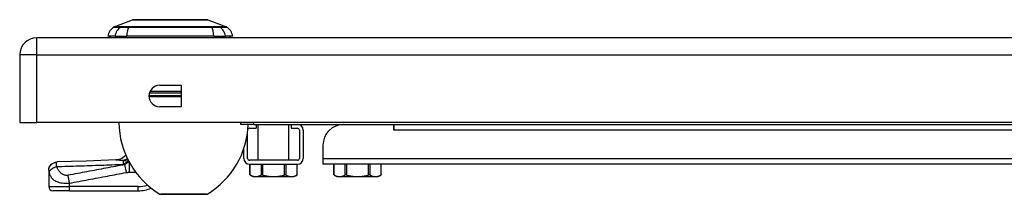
# Model space of a CAD drawing. Header units: inches. Extents: x 6 to 216, y 11 to 118.
# Tile 115 of 212: x 5.55 to 14.86, y 86.1 to 87.75. Entities that reach past the tile are written whole.
import ezdxf

# ---------------------------------------------------------------- set-up
doc = ezdxf.new("R2010")
doc.units = ezdxf.units.IN
doc.header["$MEASUREMENT"] = 0
doc.layers.add('Visible Edges(ANSI)', color=7, linetype='Continuous', lineweight=25)
doc.layers.add('Visible Tangent Edges(ANSI)', color=7, linetype='Continuous', lineweight=25)

msp = doc.modelspace()

# ---------------------------------------------------------------- linework, layer by layer
at = {"layer": 'Visible Edges(ANSI)'}
for p, q in [((6.4424, 87.6843), (6.6163, 87.752)), ((7.3301, 87.752), (7.504, 87.6843)), ((41.3062, 87.5817), (5.7102, 87.5817)), ((6.4507, 87.5974), (6.3826, 87.5974)), ((6.4507, 87.5974), (6.5614, 87.5974)), ((7.385, 87.5974), (6.5614, 87.5974)), ((7.385, 87.5974), (7.4957, 87.5974)), ((7.5637, 87.5974), (7.4957, 87.5974)), ((5.5492, 87.4207), (5.5492, 86.7817)), ((6.8734, 87.1332), (7.0764, 87.1332)), ((7.0764, 87.1332), (7.0764, 86.9302)), ((7.0764, 86.9302), (6.8734, 86.9302)), ((5.5492, 86.7817), (5.7102, 86.7817)), ((41.3062, 86.7817), (5.7102, 86.7817)), ((7.6383, 86.7817), (7.6383, 86.7637)), ((7.7633, 86.7637), (7.6383, 86.7637)), ((7.723, 86.7278), (7.7851, 86.7278)), ((7.7633, 86.7637), (22.8423, 86.7637)), ((7.7851, 86.7637), (7.7851, 86.7278)), ((7.8055, 86.4246), (7.8055, 86.7637)), ((8.0949, 86.4246), (8.0949, 86.7637)), ((8.1153, 86.7637), (8.1153, 86.7278)), ((8.1153, 86.7278), (8.1773, 86.7278)), ((8.1953, 86.7098), (8.1953, 86.4425)), ((8.2312, 86.7098), (8.2312, 86.4425)), ((8.5997, 86.7631), (8.5997, 86.7637)), ((9.0867, 86.7096), (9.0867, 86.7637)), ((9.0869, 86.7096), (9.0867, 86.7096)), ((9.0869, 86.7637), (9.0869, 86.7098)), ((9.0869, 86.7098), (9.0869, 86.7096)), ((7.7051, 86.4425), (7.7051, 86.691)), ((7.6692, 86.4425), (7.6692, 86.5349)), ((8.4176, 86.5668), (8.4176, 86.4425)), ((8.1773, 86.4246), (7.723, 86.4246)), ((8.4176, 86.4425), (8.4176, 86.3887)), ((5.8236, 86.3294), (5.8236, 86.3283)), ((5.8236, 86.3283), (5.8236, 86.1762)), ((7.723, 86.3887), (8.1773, 86.3887)), ((7.7271, 86.2863), (7.7271, 86.3887)), ((8.1733, 86.2863), (8.1733, 86.3887)), ((23.1262, 86.3887), (8.4176, 86.3887)), ((8.5213, 86.2863), (8.5213, 86.3887)), ((8.9675, 86.2863), (8.9675, 86.3887)), ((7.7543, 86.2706), (7.7271, 86.2863)), ((7.7543, 86.2706), (7.7806, 86.2706)), ((7.7806, 86.2706), (7.9502, 86.2706)), ((7.9502, 86.2706), (8.1198, 86.2706)), ((8.1198, 86.2706), (8.1461, 86.2706)), ((8.1461, 86.2706), (8.1733, 86.2863)), ((8.5486, 86.2706), (8.5213, 86.2863)), ((8.5486, 86.2706), (8.5748, 86.2706)), ((8.5748, 86.2706), (8.7444, 86.2706)), ((8.7444, 86.2706), (8.914, 86.2706)), ((8.914, 86.2706), (8.9403, 86.2706)), ((8.9403, 86.2706), (8.9675, 86.2863)), ((6.0204, 86.1368), (5.863, 86.1368)), ((6.0204, 86.1368), (6.6695, 86.1368)), ((7.3159, 86.1037), (6.8825, 86.1037))]:
    msp.add_line(p, q, dxfattribs=at)
at = {"layer": 'Visible Edges(ANSI)', "flags": 128}
for points in [[(7.3283, 87.7523), (7.3279, 87.7523), (7.3266, 87.7523), (7.3245, 87.7523), (7.3215, 87.7523), (7.3177, 87.7523), (7.313, 87.7523), (7.3076, 87.7524), (7.3013, 87.7524), (7.2942, 87.7524), (7.2863, 87.7524), (7.2777, 87.7524), (7.2684, 87.7525), (7.2584, 87.7525), (7.2477, 87.7525), (7.2364, 87.7525), (7.2244, 87.7525), (7.2118, 87.7525), (7.1986, 87.7525), (7.1849, 87.7525), (7.1707, 87.7525), (7.156, 87.7524), (7.1409, 87.7524), (7.1253, 87.7524), (7.1093, 87.7524), (7.0929, 87.7524), (7.0763, 87.7523), (7.0594, 87.7523), (7.0424, 87.7523), (7.0253, 87.7523), (7.008, 87.7523), (6.9906, 87.7523), (6.9731, 87.7523), (6.9556, 87.7523), (6.9381, 87.7523), (6.9208, 87.7523), (6.9036, 87.7523), (6.8867, 87.7523), (6.8699, 87.7523), (6.8533, 87.7524), (6.837, 87.7524), (6.8209, 87.7524), (6.8053, 87.7524), (6.7901, 87.7524), (6.7754, 87.7525), (6.7612, 87.7525), (6.7475, 87.7525), (6.7343, 87.7525), (6.7218, 87.7525), (6.7098, 87.7525), (6.6984, 87.7525), (6.6878, 87.7525), (6.6778, 87.7525), (6.6685, 87.7524), (6.6599, 87.7524), (6.652, 87.7524), (6.645, 87.7524), (6.6388, 87.7524), (6.6333, 87.7523), (6.6287, 87.7523), (6.6249, 87.7523), (6.6219, 87.7523), (6.6198, 87.7523), (6.6185, 87.7523), (6.6181, 87.7523)], [(6.457, 86.4276), (6.1788, 86.4175), (5.9008, 86.4088)], [(6.5537, 86.4715), (6.5416, 86.4606), (6.5281, 86.4509), (6.5141, 86.4429), (6.5001, 86.4367), (6.487, 86.4324), (6.4753, 86.4297), (6.4652, 86.4282), (6.457, 86.4276)], [(5.8236, 86.3294), (5.8251, 86.3446), (5.8294, 86.3592), (5.8365, 86.3728), (5.8461, 86.3848), (5.8578, 86.3947), (5.8711, 86.4021), (5.8856, 86.4069), (5.9008, 86.4088)], [(7.7297, 86.2849), (7.7295, 86.285), (7.7293, 86.2851), (7.7291, 86.2852), (7.7289, 86.2853), (7.7287, 86.2854), (7.7286, 86.2855), (7.7284, 86.2856), (7.7283, 86.2857), (7.7281, 86.2858), (7.728, 86.2858), (7.7279, 86.2859), (7.7277, 86.286), (7.7276, 86.286), (7.7275, 86.2861), (7.7275, 86.2861), (7.7274, 86.2862), (7.7273, 86.2862), (7.7272, 86.2862), (7.7272, 86.2862), (7.7272, 86.2863), (7.7271, 86.2863), (7.7271, 86.2863), (7.7271, 86.2863), (7.7271, 86.2863)], [(7.7297, 86.2849), (7.732, 86.2837), (7.7343, 86.2826), (7.7365, 86.2815), (7.7387, 86.2805), (7.7409, 86.2795), (7.7431, 86.2786), (7.7453, 86.2777), (7.7474, 86.2769), (7.7495, 86.2761), (7.7517, 86.2754), (7.7538, 86.2747), (7.7558, 86.2741), (7.7579, 86.2736), (7.76, 86.273), (7.7621, 86.2726), (7.7641, 86.2722), (7.7662, 86.2718), (7.7682, 86.2715), (7.7703, 86.2712), (7.7723, 86.271), (7.7744, 86.2708), (7.7765, 86.2707), (7.7785, 86.2706), (7.7806, 86.2706)], [(7.7806, 86.2706), (7.7826, 86.2706), (7.7847, 86.2707), (7.7867, 86.2708), (7.7888, 86.271), (7.7909, 86.2712), (7.7929, 86.2715), (7.795, 86.2718), (7.797, 86.2722), (7.7991, 86.2726), (7.8011, 86.273), (7.8032, 86.2736), (7.8053, 86.2741), (7.8074, 86.2747), (7.8095, 86.2754), (7.8116, 86.2761), (7.8137, 86.2769), (7.8159, 86.2777), (7.818, 86.2786), (7.8202, 86.2795), (7.8224, 86.2805), (7.8246, 86.2815), (7.8269, 86.2826), (7.8291, 86.2837), (7.8314, 86.2849)], [(7.8485, 86.2849), (7.8476, 86.2851), (7.8468, 86.2853), (7.8459, 86.2855), (7.8451, 86.2857), (7.8442, 86.2858), (7.8434, 86.286), (7.8425, 86.2861), (7.8417, 86.2862), (7.8409, 86.2862), (7.8401, 86.2863), (7.8394, 86.2863), (7.8386, 86.2863), (7.8379, 86.2863), (7.8372, 86.2863), (7.8365, 86.2862), (7.8359, 86.2862), (7.8352, 86.2861), (7.8346, 86.286), (7.834, 86.2858), (7.8334, 86.2857), (7.8329, 86.2855), (7.8324, 86.2853), (7.8319, 86.2851), (7.8314, 86.2849)], [(7.8485, 86.2849), (7.8531, 86.2837), (7.8576, 86.2826), (7.8621, 86.2815), (7.8665, 86.2805), (7.8709, 86.2795), (7.8753, 86.2786), (7.8796, 86.2777), (7.8839, 86.2769), (7.8881, 86.2761), (7.8924, 86.2754), (7.8966, 86.2747), (7.9007, 86.2741), (7.9049, 86.2736), (7.9091, 86.273), (7.9132, 86.2726), (7.9173, 86.2722), (7.9214, 86.2718), (7.9255, 86.2715), (7.9296, 86.2712), (7.9337, 86.271), (7.9378, 86.2708), (7.942, 86.2707), (7.9461, 86.2706), (7.9502, 86.2706)], [(7.9502, 86.2706), (7.9543, 86.2706), (7.9584, 86.2707), (7.9626, 86.2708), (7.9667, 86.271), (7.9708, 86.2712), (7.9749, 86.2715), (7.979, 86.2718), (7.9831, 86.2722), (7.9872, 86.2726), (7.9913, 86.273), (7.9955, 86.2736), (7.9997, 86.2741), (8.0038, 86.2747), (8.008, 86.2754), (8.0123, 86.2761), (8.0165, 86.2769), (8.0208, 86.2777), (8.0251, 86.2786), (8.0295, 86.2795), (8.0339, 86.2805), (8.0383, 86.2815), (8.0428, 86.2826), (8.0473, 86.2837), (8.0519, 86.2849)], [(8.069, 86.2849), (8.0685, 86.2851), (8.068, 86.2853), (8.0675, 86.2855), (8.067, 86.2857), (8.0664, 86.2858), (8.0658, 86.286), (8.0652, 86.2861), (8.0645, 86.2862), (8.0639, 86.2862), (8.0632, 86.2863), (8.0625, 86.2863), (8.0618, 86.2863), (8.061, 86.2863), (8.0603, 86.2863), (8.0595, 86.2862), (8.0587, 86.2862), (8.0579, 86.2861), (8.057, 86.286), (8.0562, 86.2858), (8.0553, 86.2857), (8.0545, 86.2855), (8.0536, 86.2853), (8.0528, 86.2851), (8.0519, 86.2849)], [(8.069, 86.2849), (8.0713, 86.2837), (8.0735, 86.2826), (8.0758, 86.2815), (8.078, 86.2805), (8.0802, 86.2795), (8.0824, 86.2786), (8.0845, 86.2777), (8.0867, 86.2769), (8.0888, 86.2761), (8.0909, 86.2754), (8.093, 86.2747), (8.0951, 86.2741), (8.0972, 86.2736), (8.0993, 86.273), (8.1013, 86.2726), (8.1034, 86.2722), (8.1054, 86.2718), (8.1075, 86.2715), (8.1095, 86.2712), (8.1116, 86.271), (8.1136, 86.2708), (8.1157, 86.2707), (8.1178, 86.2706), (8.1198, 86.2706)], [(8.1198, 86.2706), (8.1219, 86.2706), (8.1239, 86.2707), (8.126, 86.2708), (8.1281, 86.271), (8.1301, 86.2712), (8.1322, 86.2715), (8.1342, 86.2718), (8.1363, 86.2722), (8.1383, 86.2726), (8.1404, 86.273), (8.1425, 86.2736), (8.1446, 86.2741), (8.1466, 86.2747), (8.1487, 86.2754), (8.1509, 86.2761), (8.153, 86.2769), (8.1551, 86.2777), (8.1573, 86.2786), (8.1595, 86.2795), (8.1617, 86.2805), (8.1639, 86.2815), (8.1661, 86.2826), (8.1684, 86.2837), (8.1707, 86.2849)], [(8.1733, 86.2863), (8.1733, 86.2863), (8.1733, 86.2863), (8.1733, 86.2863), (8.1732, 86.2863), (8.1732, 86.2862), (8.1732, 86.2862), (8.1731, 86.2862), (8.173, 86.2862), (8.1729, 86.2861), (8.1729, 86.2861), (8.1728, 86.286), (8.1726, 86.286), (8.1725, 86.2859), (8.1724, 86.2858), (8.1723, 86.2858), (8.1721, 86.2857), (8.172, 86.2856), (8.1718, 86.2855), (8.1717, 86.2854), (8.1715, 86.2853), (8.1713, 86.2852), (8.1711, 86.2851), (8.1709, 86.285), (8.1707, 86.2849)], [(8.5239, 86.2849), (8.5237, 86.285), (8.5235, 86.2851), (8.5233, 86.2852), (8.5231, 86.2853), (8.523, 86.2854), (8.5228, 86.2855), (8.5226, 86.2856), (8.5225, 86.2857), (8.5223, 86.2858), (8.5222, 86.2858), (8.5221, 86.2859), (8.522, 86.286), (8.5219, 86.286), (8.5218, 86.2861), (8.5217, 86.2861), (8.5216, 86.2862), (8.5215, 86.2862), (8.5215, 86.2862), (8.5214, 86.2862), (8.5214, 86.2863), (8.5213, 86.2863), (8.5213, 86.2863), (8.5213, 86.2863), (8.5213, 86.2863)], [(8.5239, 86.2849), (8.5262, 86.2837), (8.5285, 86.2826), (8.5307, 86.2815), (8.5329, 86.2805), (8.5351, 86.2795), (8.5373, 86.2786), (8.5395, 86.2777), (8.5416, 86.2769), (8.5438, 86.2761), (8.5459, 86.2754), (8.548, 86.2747), (8.5501, 86.2741), (8.5521, 86.2736), (8.5542, 86.273), (8.5563, 86.2726), (8.5584, 86.2722), (8.5604, 86.2718), (8.5625, 86.2715), (8.5645, 86.2712), (8.5666, 86.271), (8.5686, 86.2708), (8.5707, 86.2707), (8.5727, 86.2706), (8.5748, 86.2706)], [(8.5748, 86.2706), (8.5769, 86.2706), (8.5789, 86.2707), (8.581, 86.2708), (8.583, 86.271), (8.5851, 86.2712), (8.5871, 86.2715), (8.5892, 86.2718), (8.5912, 86.2722), (8.5933, 86.2726), (8.5954, 86.273), (8.5974, 86.2736), (8.5995, 86.2741), (8.6016, 86.2747), (8.6037, 86.2754), (8.6058, 86.2761), (8.608, 86.2769), (8.6101, 86.2777), (8.6123, 86.2786), (8.6144, 86.2795), (8.6166, 86.2805), (8.6189, 86.2815), (8.6211, 86.2826), (8.6234, 86.2837), (8.6257, 86.2849)], [(8.6427, 86.2849), (8.6418, 86.2851), (8.641, 86.2853), (8.6401, 86.2855), (8.6393, 86.2857), (8.6384, 86.2858), (8.6376, 86.286), (8.6368, 86.2861), (8.6359, 86.2862), (8.6351, 86.2862), (8.6344, 86.2863), (8.6336, 86.2863), (8.6329, 86.2863), (8.6321, 86.2863), (8.6314, 86.2863), (8.6307, 86.2862), (8.6301, 86.2862), (8.6294, 86.2861), (8.6288, 86.286), (8.6282, 86.2858), (8.6276, 86.2857), (8.6271, 86.2855), (8.6266, 86.2853), (8.6261, 86.2851), (8.6257, 86.2849)], [(8.6427, 86.2849), (8.6473, 86.2837), (8.6518, 86.2826), (8.6563, 86.2815), (8.6607, 86.2805), (8.6651, 86.2795), (8.6695, 86.2786), (8.6738, 86.2777), (8.6781, 86.2769), (8.6823, 86.2761), (8.6866, 86.2754), (8.6908, 86.2747), (8.695, 86.2741), (8.6991, 86.2736), (8.7033, 86.273), (8.7074, 86.2726), (8.7115, 86.2722), (8.7156, 86.2718), (8.7198, 86.2715), (8.7239, 86.2712), (8.728, 86.271), (8.7321, 86.2708), (8.7362, 86.2707), (8.7403, 86.2706), (8.7444, 86.2706)], [(8.7444, 86.2706), (8.7485, 86.2706), (8.7527, 86.2707), (8.7568, 86.2708), (8.7609, 86.271), (8.765, 86.2712), (8.7691, 86.2715), (8.7732, 86.2718), (8.7773, 86.2722), (8.7814, 86.2726), (8.7856, 86.273), (8.7897, 86.2736), (8.7939, 86.2741), (8.7981, 86.2747), (8.8023, 86.2754), (8.8065, 86.2761), (8.8108, 86.2769), (8.815, 86.2777), (8.8194, 86.2786), (8.8237, 86.2795), (8.8281, 86.2805), (8.8325, 86.2815), (8.837, 86.2826), (8.8416, 86.2837), (8.8461, 86.2849)], [(8.8632, 86.2849), (8.8627, 86.2851), (8.8623, 86.2853), (8.8618, 86.2855), (8.8612, 86.2857), (8.8606, 86.2858), (8.86, 86.286), (8.8594, 86.2861), (8.8588, 86.2862), (8.8581, 86.2862), (8.8574, 86.2863), (8.8567, 86.2863), (8.856, 86.2863), (8.8552, 86.2863), (8.8545, 86.2863), (8.8537, 86.2862), (8.8529, 86.2862), (8.8521, 86.2861), (8.8512, 86.286), (8.8504, 86.2858), (8.8496, 86.2857), (8.8487, 86.2855), (8.8478, 86.2853), (8.847, 86.2851), (8.8461, 86.2849)], [(8.8632, 86.2849), (8.8655, 86.2837), (8.8677, 86.2826), (8.87, 86.2815), (8.8722, 86.2805), (8.8744, 86.2795), (8.8766, 86.2786), (8.8787, 86.2777), (8.8809, 86.2769), (8.883, 86.2761), (8.8851, 86.2754), (8.8872, 86.2747), (8.8893, 86.2741), (8.8914, 86.2736), (8.8935, 86.273), (8.8955, 86.2726), (8.8976, 86.2722), (8.8997, 86.2718), (8.9017, 86.2715), (8.9038, 86.2712), (8.9058, 86.271), (8.9079, 86.2708), (8.9099, 86.2707), (8.912, 86.2706), (8.914, 86.2706)], [(8.914, 86.2706), (8.9161, 86.2706), (8.9182, 86.2707), (8.9202, 86.2708), (8.9223, 86.271), (8.9243, 86.2712), (8.9264, 86.2715), (8.9284, 86.2718), (8.9305, 86.2722), (8.9325, 86.2726), (8.9346, 86.273), (8.9367, 86.2736), (8.9388, 86.2741), (8.9409, 86.2747), (8.943, 86.2754), (8.9451, 86.2761), (8.9472, 86.2769), (8.9494, 86.2777), (8.9515, 86.2786), (8.9537, 86.2795), (8.9559, 86.2805), (8.9581, 86.2815), (8.9603, 86.2826), (8.9626, 86.2837), (8.9649, 86.2849)], [(8.9675, 86.2863), (8.9675, 86.2863), (8.9675, 86.2863), (8.9675, 86.2863), (8.9675, 86.2863), (8.9674, 86.2862), (8.9674, 86.2862), (8.9673, 86.2862), (8.9672, 86.2862), (8.9672, 86.2861), (8.9671, 86.2861), (8.967, 86.286), (8.9669, 86.286), (8.9668, 86.2859), (8.9666, 86.2858), (8.9665, 86.2858), (8.9664, 86.2857), (8.9662, 86.2856), (8.966, 86.2855), (8.9659, 86.2854), (8.9657, 86.2853), (8.9655, 86.2852), (8.9653, 86.2851), (8.9651, 86.285), (8.9649, 86.2849)]]:
    msp.add_lwpolyline(points, dxfattribs=at)
at = {"layer": 'Visible Edges(ANSI)'}
for centre, radius, start, end in [((6.6181, 87.7474), 0.00492, 90.20877, 111.25051), ((7.3283, 87.7474), 0.00492, 68.74949, 89.79123), ((6.4996, 87.5811), 0.1181, 119.72912, 172.0587), ((6.4459, 87.6751), 0.00984, 111.25051, 119.72912), ((7.5005, 87.6751), 0.00984, 60.27088, 68.74949), ((7.4468, 87.5811), 0.1181, 7.9413, 60.27088), ((5.7102, 87.4207), 0.161, 90, 180), ((6.4417, 87.6053), 0.0394, 191.53696, 216.8699), ((7.5047, 87.6053), 0.0394, 323.1301, 348.46304), ((6.8734, 87.0317), 0.1015, 90, 270), ((7.287, 86.7913), 0.8, 180.69108, 238.95513), ((6.9114, 86.7913), 0.8, 301.04487, 358.01939), ((7.723, 86.7098), 0.018, 90, 145.66377), ((7.723, 86.7098), 0.0538, 90, 103.04957), ((8.1773, 86.7098), 0.0539, 0, 90), ((8.1773, 86.7098), 0.018, 0, 90), ((8.6145, 86.5668), 0.1969, 90, 180), ((6.3925, 86.5863), 0.1969, 322.74953, 324.72905), ((7.723, 86.4425), 0.0539, 180, 270), ((7.723, 86.4425), 0.018, 180, 270), ((8.1773, 86.4425), 0.018, 270, 0), ((8.1773, 86.4425), 0.0539, 270, 0), ((5.863, 86.1762), 0.0394, 180, 270), ((6.6695, 86.4518), 0.315, 270, 293.091), ((6.8825, 86.1193), 0.0156, 238.95513, 270), ((7.3159, 86.1193), 0.0156, 270, 301.04487)]:
    msp.add_arc(centre, radius, start, end, dxfattribs=at)
at = {"layer": 'Visible Tangent Edges(ANSI)'}
for p, q in [((6.4424, 87.6843), (6.6163, 87.752)), ((6.5077, 87.6844), (6.5075, 87.6844)), ((6.5812, 87.6844), (6.5808, 87.6844)), ((7.3656, 87.6844), (7.3652, 87.6844)), ((7.4389, 87.6844), (7.4387, 87.6844)), ((5.7102, 87.4207), (5.7102, 87.5817)), ((5.7102, 87.4207), (5.5492, 87.4207)), ((5.7102, 87.4207), (41.3062, 87.4207)), ((5.7102, 86.7817), (5.7102, 87.4207)), ((7.0763, 87.0752), (6.7818, 87.0752)), ((6.7721, 87.0379), (7.0764, 87.0379)), ((7.0764, 87.0233), (6.7723, 87.0233)), ((6.7761, 87.0606), (7.0763, 87.0606)), ((7.7633, 86.7637), (7.7633, 86.7817)), ((23.1243, 86.7098), (9.0869, 86.7098)), ((8.4176, 86.4425), (23.1252, 86.4425)), ((6.558, 86.3091), (6.5441, 86.3837)), ((6.5789, 86.4121), (6.5789, 86.4145)), ((6.5789, 86.4121), (6.5826, 86.4121)), ((6.5871, 86.3116), (6.5871, 86.4039)), ((7.7297, 86.2849), (7.7297, 86.3887)), ((7.8314, 86.3887), (7.8314, 86.2849)), ((7.8485, 86.2849), (7.8485, 86.3887)), ((8.0519, 86.3887), (8.0519, 86.2849)), ((8.069, 86.2849), (8.069, 86.3887)), ((8.1707, 86.3887), (8.1707, 86.2849)), ((8.5239, 86.2849), (8.5239, 86.3887)), ((8.6257, 86.3887), (8.6257, 86.2849)), ((8.6427, 86.2849), (8.6427, 86.3887)), ((8.8461, 86.3887), (8.8461, 86.2849)), ((8.8632, 86.2849), (8.8632, 86.3887)), ((8.9649, 86.3887), (8.9649, 86.2849)), ((6.5871, 86.3116), (6.6468, 86.3116)), ((5.8236, 86.1762), (6.0204, 86.1762)), ((6.0204, 86.1762), (6.0204, 86.2087)), ((6.0204, 86.1368), (6.0204, 86.1762)), ((6.6695, 86.1762), (6.0204, 86.1762)), ((6.6695, 86.1368), (6.6695, 86.1762)), ((6.8744, 86.1059), (7.324, 86.1059))]:
    msp.add_line(p, q, dxfattribs=at)
at = {"layer": 'Visible Tangent Edges(ANSI)', "flags": 128}
for points in [[(6.6163, 87.752), (6.6165, 87.752), (6.6169, 87.752), (6.6177, 87.752), (6.6187, 87.752), (6.6201, 87.752), (6.6217, 87.752), (6.6236, 87.752), (6.6258, 87.752), (6.6283, 87.752), (6.6311, 87.752), (6.6342, 87.7521), (6.6375, 87.7521), (6.6412, 87.7521), (6.6451, 87.7521), (6.6493, 87.7521), (6.6537, 87.7522), (6.6585, 87.7522), (6.6635, 87.7522), (6.6687, 87.7522), (6.6742, 87.7522), (6.6799, 87.7523), (6.6859, 87.7523), (6.6921, 87.7523), (6.6986, 87.7523)], [(6.6986, 87.7523), (6.7004, 87.7523), (6.7022, 87.7523), (6.704, 87.7523), (6.7058, 87.7523), (6.7077, 87.7523), (6.7095, 87.7523), (6.7114, 87.7523), (6.7133, 87.7523), (6.7152, 87.7523), (6.7171, 87.7523), (6.7191, 87.7523), (6.721, 87.7523), (6.723, 87.7523), (6.725, 87.7523), (6.727, 87.7523), (6.729, 87.7523), (6.731, 87.7523), (6.7331, 87.7523), (6.7351, 87.7523), (6.7372, 87.7523), (6.7393, 87.7523), (6.7414, 87.7523), (6.7435, 87.7523), (6.7456, 87.7523)], [(6.7456, 87.7523), (6.7618, 87.7523), (6.7787, 87.7522), (6.7962, 87.7522), (6.8144, 87.7522), (6.8331, 87.7521), (6.8523, 87.7521), (6.8718, 87.752), (6.8916, 87.752), (6.9117, 87.752), (6.9321, 87.752), (6.9526, 87.752), (6.9733, 87.752), (6.9939, 87.752), (7.0144, 87.752), (7.0348, 87.752), (7.055, 87.752), (7.0749, 87.752), (7.0945, 87.7521), (7.1136, 87.7521), (7.1323, 87.7522), (7.1504, 87.7522), (7.1678, 87.7522), (7.1847, 87.7523), (7.2008, 87.7523)], [(7.2008, 87.7523), (7.2029, 87.7523), (7.205, 87.7523), (7.2071, 87.7523), (7.2092, 87.7523), (7.2113, 87.7523), (7.2133, 87.7523), (7.2154, 87.7523), (7.2174, 87.7523), (7.2194, 87.7523), (7.2214, 87.7523), (7.2234, 87.7523), (7.2254, 87.7523), (7.2273, 87.7523), (7.2293, 87.7523), (7.2312, 87.7523), (7.2331, 87.7523), (7.235, 87.7523), (7.2369, 87.7523), (7.2387, 87.7523), (7.2406, 87.7523), (7.2424, 87.7523), (7.2442, 87.7523), (7.246, 87.7523), (7.2478, 87.7523)], [(7.2478, 87.7523), (7.2542, 87.7523), (7.2604, 87.7523), (7.2664, 87.7523), (7.2721, 87.7522), (7.2776, 87.7522), (7.2829, 87.7522), (7.2879, 87.7522), (7.2926, 87.7522), (7.2971, 87.7521), (7.3013, 87.7521), (7.3052, 87.7521), (7.3089, 87.7521), (7.3122, 87.7521), (7.3153, 87.752), (7.3181, 87.752), (7.3206, 87.752), (7.3228, 87.752), (7.3247, 87.752), (7.3264, 87.752), (7.3277, 87.752), (7.3287, 87.752), (7.3295, 87.752), (7.3299, 87.752), (7.3301, 87.752)], [(6.4411, 87.6837), (6.4412, 87.6837), (6.4415, 87.6837), (6.4421, 87.6837), (6.4429, 87.6837), (6.4439, 87.6837), (6.4451, 87.6837), (6.4466, 87.6837), (6.4483, 87.6836), (6.4502, 87.6836), (6.4523, 87.6836), (6.4547, 87.6836), (6.4573, 87.6836), (6.4601, 87.6836), (6.4632, 87.6836), (6.4664, 87.6836), (6.4699, 87.6836), (6.4736, 87.6835), (6.4775, 87.6835), (6.4817, 87.6835), (6.486, 87.6835), (6.4906, 87.6835), (6.4954, 87.6835), (6.5004, 87.6835), (6.5056, 87.6834)], [(6.5075, 87.6844), (6.5023, 87.6844), (6.4972, 87.6844), (6.4924, 87.6844), (6.4878, 87.6844), (6.4834, 87.6844), (6.4792, 87.6844), (6.4753, 87.6844), (6.4716, 87.6843), (6.468, 87.6843), (6.4647, 87.6843), (6.4617, 87.6843), (6.4588, 87.6843), (6.4562, 87.6843), (6.4538, 87.6843), (6.4516, 87.6843), (6.4497, 87.6843), (6.448, 87.6843), (6.4465, 87.6843), (6.4452, 87.6843), (6.4442, 87.6843), (6.4434, 87.6843), (6.4428, 87.6843), (6.4425, 87.6843), (6.4424, 87.6843)], [(6.5056, 87.6834), (6.5072, 87.6834), (6.5088, 87.6834), (6.5107, 87.6834), (6.5127, 87.6834), (6.5149, 87.6834), (6.5172, 87.6834), (6.5197, 87.6834), (6.5223, 87.6834), (6.525, 87.6834), (6.5279, 87.6834), (6.5309, 87.6834), (6.5341, 87.6834), (6.5374, 87.6834), (6.5408, 87.6834), (6.5443, 87.6834), (6.5479, 87.6834), (6.5516, 87.6834), (6.5555, 87.6834), (6.5594, 87.6834), (6.5634, 87.6834), (6.5674, 87.6834), (6.5716, 87.6834), (6.5758, 87.6834), (6.5801, 87.6834)], [(6.5808, 87.6844), (6.5766, 87.6844), (6.5725, 87.6844), (6.5684, 87.6844), (6.5644, 87.6844), (6.5605, 87.6844), (6.5567, 87.6844), (6.553, 87.6844), (6.5493, 87.6844), (6.5458, 87.6844), (6.5424, 87.6844), (6.539, 87.6844), (6.5358, 87.6844), (6.5327, 87.6844), (6.5298, 87.6844), (6.5269, 87.6844), (6.5242, 87.6844), (6.5217, 87.6844), (6.5192, 87.6844), (6.5169, 87.6844), (6.5148, 87.6844), (6.5128, 87.6844), (6.5109, 87.6844), (6.5092, 87.6844), (6.5077, 87.6844)], [(6.5801, 87.6834), (6.6118, 87.6835), (6.6438, 87.6835), (6.6761, 87.6835), (6.7086, 87.6836), (6.7414, 87.6836), (6.7744, 87.6836), (6.8075, 87.6836), (6.8407, 87.6836), (6.874, 87.6837), (6.9073, 87.6837), (6.9406, 87.6837), (6.9739, 87.6837), (7.0072, 87.6837), (7.0405, 87.6837), (7.0737, 87.6837), (7.1069, 87.6836), (7.1399, 87.6836), (7.1728, 87.6836), (7.2056, 87.6836), (7.2382, 87.6836), (7.2706, 87.6835), (7.3027, 87.6835), (7.3346, 87.6835), (7.3663, 87.6834)], [(7.3652, 87.6844), (7.3336, 87.6844), (7.3018, 87.6844), (7.2698, 87.6844), (7.2375, 87.6843), (7.205, 87.6843), (7.1723, 87.6843), (7.1395, 87.6843), (7.1066, 87.6843), (7.0735, 87.6843), (7.0403, 87.6843), (7.0071, 87.6843), (6.9739, 87.6843), (6.9407, 87.6843), (6.9075, 87.6843), (6.8742, 87.6843), (6.841, 87.6843), (6.8079, 87.6843), (6.7749, 87.6843), (6.742, 87.6843), (6.7093, 87.6843), (6.6769, 87.6844), (6.6447, 87.6844), (6.6128, 87.6844), (6.5812, 87.6844)], [(7.4387, 87.6844), (7.4372, 87.6844), (7.4355, 87.6844), (7.4336, 87.6844), (7.4316, 87.6844), (7.4295, 87.6844), (7.4272, 87.6844), (7.4247, 87.6844), (7.4222, 87.6844), (7.4195, 87.6844), (7.4166, 87.6844), (7.4137, 87.6844), (7.4106, 87.6844), (7.4074, 87.6844), (7.404, 87.6844), (7.4006, 87.6844), (7.3971, 87.6844), (7.3934, 87.6844), (7.3897, 87.6844), (7.3859, 87.6844), (7.382, 87.6844), (7.378, 87.6844), (7.3739, 87.6844), (7.3698, 87.6844), (7.3656, 87.6844)], [(7.3663, 87.6834), (7.3706, 87.6834), (7.3748, 87.6834), (7.379, 87.6834), (7.383, 87.6834), (7.387, 87.6834), (7.391, 87.6834), (7.3948, 87.6834), (7.3985, 87.6834), (7.4021, 87.6834), (7.4056, 87.6834), (7.409, 87.6834), (7.4123, 87.6834), (7.4155, 87.6834), (7.4185, 87.6834), (7.4214, 87.6834), (7.4241, 87.6834), (7.4267, 87.6834), (7.4292, 87.6834), (7.4315, 87.6834), (7.4337, 87.6834), (7.4357, 87.6834), (7.4376, 87.6834), (7.4392, 87.6834), (7.4408, 87.6834)], [(7.504, 87.6843), (7.5039, 87.6843), (7.5036, 87.6843), (7.503, 87.6843), (7.5022, 87.6843), (7.5012, 87.6843), (7.4999, 87.6843), (7.4984, 87.6843), (7.4967, 87.6843), (7.4948, 87.6843), (7.4926, 87.6843), (7.4902, 87.6843), (7.4876, 87.6843), (7.4848, 87.6843), (7.4817, 87.6843), (7.4784, 87.6843), (7.4749, 87.6843), (7.4711, 87.6844), (7.4672, 87.6844), (7.463, 87.6844), (7.4586, 87.6844), (7.454, 87.6844), (7.4491, 87.6844), (7.4441, 87.6844), (7.4389, 87.6844)], [(7.4408, 87.6834), (7.446, 87.6835), (7.451, 87.6835), (7.4558, 87.6835), (7.4604, 87.6835), (7.4647, 87.6835), (7.4689, 87.6835), (7.4728, 87.6835), (7.4765, 87.6836), (7.48, 87.6836), (7.4833, 87.6836), (7.4863, 87.6836), (7.4891, 87.6836), (7.4917, 87.6836), (7.4941, 87.6836), (7.4962, 87.6836), (7.4981, 87.6836), (7.4998, 87.6837), (7.5013, 87.6837), (7.5025, 87.6837), (7.5035, 87.6837), (7.5043, 87.6837), (7.5049, 87.6837), (7.5052, 87.6837), (7.5053, 87.6837)], [(6.457, 86.4276), (6.4596, 86.4277), (6.4624, 86.4278), (6.4651, 86.4278), (6.4679, 86.4278), (6.4707, 86.4279), (6.4736, 86.4278), (6.4765, 86.4278), (6.4795, 86.4278), (6.4825, 86.4277), (6.4855, 86.4276), (6.4886, 86.4275), (6.4917, 86.4273), (6.4948, 86.4272), (6.498, 86.427), (6.5012, 86.4269), (6.5044, 86.4267), (6.5077, 86.4264), (6.511, 86.4262), (6.5143, 86.426), (6.5177, 86.4257), (6.521, 86.4254), (6.5245, 86.4252), (6.5279, 86.4249), (6.5314, 86.4245)], [(6.5314, 86.4245), (6.5335, 86.4243), (6.5356, 86.424), (6.5377, 86.4237), (6.5398, 86.4234), (6.5418, 86.4231), (6.5439, 86.4227), (6.546, 86.4224), (6.548, 86.422), (6.55, 86.4217), (6.5521, 86.4213), (6.5541, 86.4209), (6.5561, 86.4205), (6.5581, 86.42), (6.56, 86.4196), (6.562, 86.4192), (6.5639, 86.4187), (6.5659, 86.4182), (6.5678, 86.4177), (6.5697, 86.4172), (6.5715, 86.4167), (6.5734, 86.4162), (6.5753, 86.4156), (6.5771, 86.4151), (6.5789, 86.4145)], [(5.8236, 86.3283), (5.8237, 86.3327), (5.8241, 86.3373), (5.8249, 86.342), (5.8259, 86.3467), (5.8272, 86.3514), (5.8289, 86.3561), (5.8309, 86.3607), (5.8332, 86.3653), (5.8359, 86.3697), (5.8388, 86.374), (5.8421, 86.3781), (5.8456, 86.3821), (5.8494, 86.3858), (5.8535, 86.3892), (5.8577, 86.3923), (5.8621, 86.3952), (5.8666, 86.3978), (5.8713, 86.4), (5.876, 86.4019), (5.8807, 86.4035), (5.8855, 86.4048), (5.8902, 86.4058), (5.8949, 86.4065), (5.8995, 86.407)], [(5.8236, 86.3283), (5.8236, 86.3279), (5.8236, 86.3276), (5.8237, 86.3272), (5.8237, 86.3268), (5.8238, 86.3263), (5.8239, 86.3258), (5.824, 86.3253), (5.8242, 86.3247), (5.8243, 86.3241), (5.8245, 86.3234), (5.8246, 86.3228), (5.8248, 86.3221), (5.825, 86.3213), (5.8252, 86.3207), (5.8253, 86.32), (5.8255, 86.3193), (5.8257, 86.3185), (5.8259, 86.3178), (5.8261, 86.317), (5.8262, 86.3162), (5.8264, 86.3154), (5.8266, 86.3146), (5.8268, 86.3137), (5.827, 86.3128)], [(5.827, 86.3128), (5.8278, 86.3152), (5.8288, 86.3176), (5.83, 86.3201), (5.8315, 86.3226), (5.8332, 86.3252), (5.8351, 86.3278), (5.8373, 86.3304), (5.8397, 86.333), (5.8424, 86.3356), (5.8453, 86.3382), (5.8483, 86.3407), (5.8516, 86.3432), (5.8551, 86.3456), (5.8587, 86.348), (5.8624, 86.3502), (5.8663, 86.3524), (5.8703, 86.3545), (5.8743, 86.3564), (5.8785, 86.3582), (5.8826, 86.36), (5.8868, 86.3615), (5.8909, 86.363), (5.8951, 86.3643), (5.8992, 86.3655)], [(5.8992, 86.3655), (5.8991, 86.3681), (5.8989, 86.3706), (5.8988, 86.3731), (5.8987, 86.3754), (5.8987, 86.3776), (5.8986, 86.3798), (5.8985, 86.3819), (5.8985, 86.3839), (5.8984, 86.3859), (5.8984, 86.3877), (5.8983, 86.3896), (5.8983, 86.3915), (5.8983, 86.3934), (5.8984, 86.3952), (5.8984, 86.3968), (5.8985, 86.3984), (5.8986, 86.3999), (5.8986, 86.4012), (5.8988, 86.4024), (5.8989, 86.4036), (5.899, 86.4046), (5.8992, 86.4055), (5.8994, 86.4063), (5.8995, 86.407)], [(5.8992, 86.3655), (5.9253, 86.3663), (5.9514, 86.3671), (5.9775, 86.3678), (6.0037, 86.3686), (6.0298, 86.3695), (6.0559, 86.3703), (6.0821, 86.3711), (6.1082, 86.372), (6.1343, 86.3728), (6.1605, 86.3737), (6.1866, 86.3746), (6.2127, 86.3755), (6.2389, 86.3764), (6.265, 86.3773), (6.2911, 86.3783), (6.3173, 86.3792), (6.3434, 86.3802), (6.3695, 86.3812), (6.3957, 86.3821), (6.4218, 86.3831), (6.448, 86.3842), (6.4741, 86.3852), (6.5002, 86.3862), (6.5264, 86.3873)], [(6.0065, 86.2832), (5.9993, 86.2821), (5.9921, 86.2818), (5.985, 86.2823), (5.9782, 86.2835), (5.9716, 86.2853), (5.9655, 86.2876), (5.9597, 86.2903), (5.9543, 86.2934), (5.9491, 86.2968), (5.9443, 86.3005), (5.9398, 86.3043), (5.9355, 86.3083), (5.9314, 86.3124), (5.9276, 86.3167), (5.9239, 86.3211), (5.9204, 86.3257), (5.9171, 86.3303), (5.914, 86.335), (5.911, 86.3399), (5.9082, 86.3448), (5.9057, 86.3498), (5.9033, 86.3549), (5.9011, 86.3602), (5.8992, 86.3655)], [(5.8995, 86.407), (5.8996, 86.4071), (5.8996, 86.4073), (5.8997, 86.4074), (5.8997, 86.4075), (5.8998, 86.4077), (5.8998, 86.4078), (5.8999, 86.4079), (5.8999, 86.408), (5.9, 86.4081), (5.9, 86.4082), (5.9001, 86.4083), (5.9001, 86.4083), (5.9002, 86.4084), (5.9003, 86.4085), (5.9003, 86.4085), (5.9004, 86.4086), (5.9004, 86.4086), (5.9005, 86.4087), (5.9005, 86.4087), (5.9006, 86.4087), (5.9006, 86.4087), (5.9007, 86.4088), (5.9007, 86.4088), (5.9008, 86.4088)], [(6.5441, 86.3837), (6.5216, 86.3795), (6.4992, 86.3753), (6.4768, 86.3711), (6.4544, 86.3669), (6.432, 86.3627), (6.4096, 86.3586), (6.3872, 86.3544), (6.3648, 86.3502), (6.3424, 86.346), (6.32, 86.3418), (6.2976, 86.3376), (6.2753, 86.3334), (6.2529, 86.3293), (6.2305, 86.3251), (6.2081, 86.3209), (6.1857, 86.3167), (6.1633, 86.3125), (6.1409, 86.3083), (6.1185, 86.3041), (6.0961, 86.3), (6.0737, 86.2958), (6.0512, 86.2916), (6.0288, 86.2874), (6.0065, 86.2832)], [(6.5264, 86.3873), (6.5284, 86.3884), (6.5305, 86.3895), (6.5326, 86.3906), (6.5347, 86.3917), (6.5368, 86.3927), (6.5389, 86.3938), (6.541, 86.3949), (6.5431, 86.396), (6.5453, 86.397), (6.5474, 86.3981), (6.5496, 86.3992), (6.5518, 86.4002), (6.5539, 86.4012), (6.5561, 86.4023), (6.5584, 86.4033), (6.5606, 86.4043), (6.5628, 86.4053), (6.5651, 86.4063), (6.5673, 86.4073), (6.5696, 86.4083), (6.5719, 86.4092), (6.5742, 86.4102), (6.5766, 86.4111), (6.5789, 86.4121)], [(6.5845, 86.4085), (6.5829, 86.4078), (6.5812, 86.407), (6.5795, 86.4063), (6.5778, 86.4055), (6.5761, 86.4047), (6.5744, 86.4038), (6.5728, 86.403), (6.5711, 86.4021), (6.5694, 86.4012), (6.5677, 86.4002), (6.5661, 86.3993), (6.5644, 86.3983), (6.5627, 86.3972), (6.561, 86.3962), (6.5593, 86.3951), (6.5576, 86.394), (6.5559, 86.3928), (6.5543, 86.3916), (6.5526, 86.3904), (6.5509, 86.3891), (6.5492, 86.3878), (6.5475, 86.3865), (6.5458, 86.3851), (6.5441, 86.3837)], [(6.5789, 86.4145), (6.579, 86.4145), (6.5791, 86.4145), (6.5792, 86.4144), (6.5794, 86.4144), (6.5795, 86.4144), (6.5796, 86.4144), (6.5797, 86.4143), (6.5798, 86.4143), (6.5799, 86.4143), (6.58, 86.4143), (6.5801, 86.4143), (6.5802, 86.4142), (6.5804, 86.4142), (6.5805, 86.4142), (6.5806, 86.4142), (6.5807, 86.4141), (6.5808, 86.4141), (6.5809, 86.4141), (6.581, 86.4141), (6.5811, 86.414), (6.5813, 86.414), (6.5814, 86.414), (6.5815, 86.414), (6.5816, 86.4139)], [(5.827, 86.3128), (5.8284, 86.3067), (5.8301, 86.3005), (5.8321, 86.2944), (5.8343, 86.2884), (5.8368, 86.2824), (5.8397, 86.2765), (5.843, 86.2706), (5.8467, 86.2648), (5.8508, 86.2591), (5.8555, 86.2535), (5.8608, 86.2481), (5.8668, 86.2428), (5.8735, 86.2377), (5.8811, 86.2328), (5.8897, 86.2281), (5.8994, 86.2238), (5.9104, 86.2198), (5.9226, 86.2162), (5.9362, 86.2131), (5.9512, 86.2106), (5.9674, 86.2089), (5.9846, 86.2079), (6.0024, 86.2079), (6.0204, 86.2087)], [(6.0204, 86.2087), (6.0199, 86.212), (6.0193, 86.2154), (6.0187, 86.2187), (6.0181, 86.222), (6.0175, 86.2254), (6.0169, 86.2287), (6.0163, 86.232), (6.0157, 86.2353), (6.0151, 86.2386), (6.0145, 86.2419), (6.0139, 86.2452), (6.0133, 86.2484), (6.0127, 86.2516), (6.0121, 86.2547), (6.0115, 86.2578), (6.0109, 86.2608), (6.0104, 86.2639), (6.0098, 86.2668), (6.0092, 86.2697), (6.0087, 86.2725), (6.0081, 86.2753), (6.0076, 86.278), (6.007, 86.2806), (6.0065, 86.2832)], [(6.0204, 86.2087), (6.0428, 86.2128), (6.0652, 86.217), (6.0876, 86.2212), (6.11, 86.2254), (6.1324, 86.2296), (6.1548, 86.2338), (6.1772, 86.238), (6.1996, 86.2421), (6.222, 86.2463), (6.2444, 86.2505), (6.2668, 86.2547), (6.2892, 86.2589), (6.3116, 86.2631), (6.334, 86.2673), (6.3564, 86.2714), (6.3788, 86.2756), (6.4012, 86.2798), (6.4236, 86.284), (6.446, 86.2882), (6.4683, 86.2924), (6.4907, 86.2966), (6.5131, 86.3007), (6.5356, 86.3049), (6.558, 86.3091)], [(6.558, 86.3091), (6.5592, 86.3094), (6.5604, 86.3096), (6.5617, 86.3098), (6.5629, 86.3099), (6.5641, 86.3101), (6.5653, 86.3103), (6.5665, 86.3104), (6.5677, 86.3106), (6.5689, 86.3107), (6.5701, 86.3108), (6.5713, 86.3109), (6.5726, 86.311), (6.5738, 86.3111), (6.575, 86.3112), (6.5762, 86.3113), (6.5774, 86.3113), (6.5786, 86.3114), (6.5798, 86.3114), (6.581, 86.3115), (6.5822, 86.3115), (6.5834, 86.3115), (6.5847, 86.3115), (6.5859, 86.3116), (6.5871, 86.3116)]]:
    msp.add_lwpolyline(points, dxfattribs=at)
at = {"layer": 'Visible Tangent Edges(ANSI)'}
for centre, radius, start, end in [((6.6181, 87.7474), 0.00492, 90.20877, 111.25051), ((6.6695, 86.4518), 0.2756, 270, 288.80469)]:
    msp.add_arc(centre, radius, start, end, dxfattribs=at)
for centre, major_axis, ratio, start_param, end_param in [((6.5615, 87.5811), (0, 0.1181), 0.946806, 0.522838, 1.432195), ((6.5103, 87.6749), (0.00009, 0.00984), 0.948405, 0.290838, 0.531485), ((6.5991, 87.5811), (0, 0.1181), 0.321806, 0.522838, 1.432195), ((6.5817, 87.6749), (-0.00003, 0.00984), 0.317047, 0.281217, 0.521863), ((7.3647, 87.6749), (0.00003, 0.00984), 0.317047, 5.761322, 6.001968), ((7.3473, 87.5811), (0, 0.1181), 0.321806, 4.850991, 5.760348), ((7.4361, 87.6749), (-0.00009, 0.00984), 0.948405, 5.751701, 5.992347), ((7.3849, 87.5811), (0, -0.1181), 0.946806, 1.709398, 2.618755), ((6.5403, 86.3127), (-0.0048, 0.118), 0.119705, 0.32039, 0.882192), ((6.5164, 86.6109), (0.0635, 0.1863), 0.76978, 3.653505, 3.890928), ((3.0484, 86.0164), (3.6726, 0.2797), 0.09119, 0.304696, 0.320055), ((6.5789, 86.5827), (-0.0965, -0.1716), 0.627605, 0.730588, 0.743641), ((3.0669, 85.917), (3.6723, 0.3833), 0.123492, 0.279848, 0.284)]:
    msp.add_ellipse(centre, major_axis=major_axis, ratio=ratio, start_param=start_param, end_param=end_param, dxfattribs=at)

doc.saveas('drawing.dxf')
